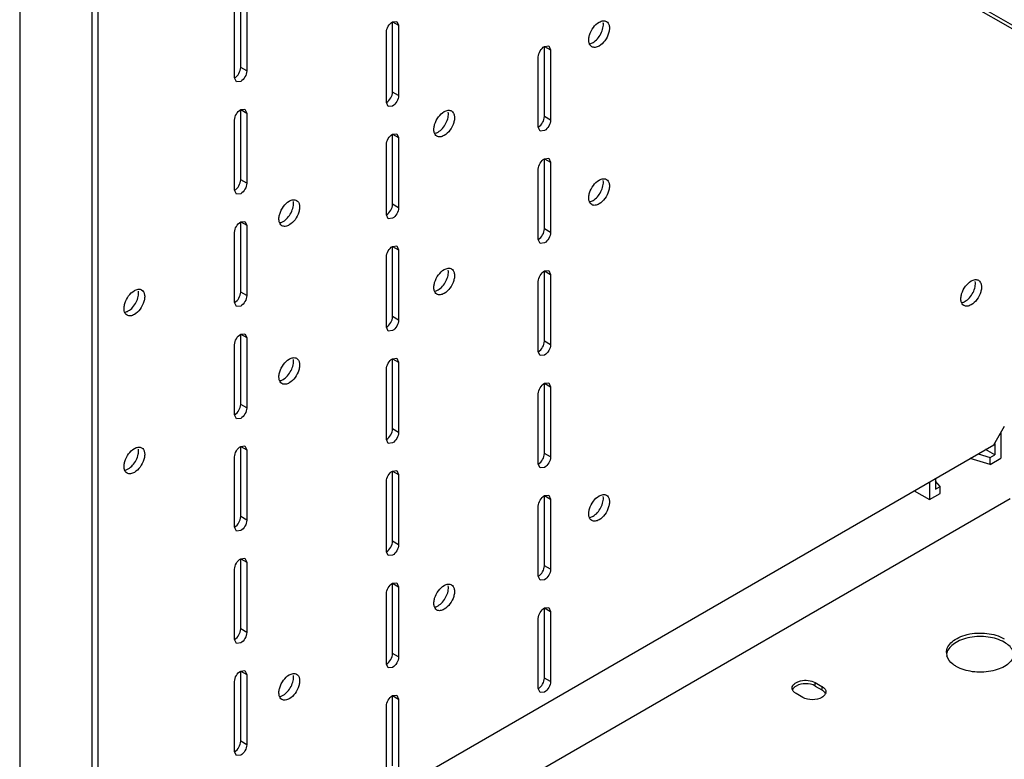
# Model space of a CAD drawing. Header units: millimetres. Extents: x 96 to 741, y 276 to 892.
# Tile 2 of 40: x 96 to 325, y 538 to 710. Entities that reach past the tile are written whole.
import ezdxf

# ---------------------------------------------------------------- set-up
doc = ezdxf.new("R2010")
doc.units = ezdxf.units.MM
doc.header["$LTSCALE"] = 75.983159
doc.layers.get('0').update_dxf_attribs({"linetype": 'CONTINUOUS'})

msp = doc.modelspace()

# ---------------------------------------------------------------- linework, layer by layer
at = {"color": 7}
for p, q in [((574.51, 565.88), (175.7, 796.13)), ((574.51, 565.06), (175.7, 795.31)), ((95.62, 764.9), (95.62, 491.57)), ((112.41, 748.98), (112.41, 495.86)), ((113.82, 748.16), (113.82, 495.04)), ((147.06, 699.17), (147.06, 715.5)), ((145.64, 696.72), (145.64, 713.05)), ((148.47, 714.68), (148.47, 698.35)), ((182.41, 709.78), (183.41, 709.88)), ((182.41, 693.45), (182.41, 709.78)), ((182.41, 709.78), (183.83, 708.97)), ((183.41, 709.88), (183.83, 708.97)), ((183.83, 708.97), (183.83, 692.64)), ((181, 691), (181, 707.33)), ((217.77, 704.07), (218.77, 704.17)), ((217.77, 687.74), (217.77, 704.07)), ((217.77, 704.07), (219.18, 703.25)), ((218.77, 704.17), (219.18, 703.25)), ((216.35, 685.29), (216.35, 701.62)), ((219.18, 703.25), (219.18, 686.92)), ((148.47, 698.35), (147.06, 699.17)), ((146.06, 695.8), (145.64, 696.72)), ((147.06, 695.9), (146.06, 695.8)), ((183.83, 692.64), (182.41, 693.45)), ((181.41, 690.09), (181, 691)), ((182.41, 690.19), (181.41, 690.09)), ((147.06, 689.37), (148.06, 689.47)), ((147.06, 673.04), (147.06, 689.37)), ((147.06, 689.37), (148.47, 688.55)), ((148.06, 689.47), (148.47, 688.55)), ((148.47, 688.55), (148.47, 672.22)), ((219.18, 686.92), (217.77, 687.74)), ((145.64, 670.59), (145.64, 686.92)), ((182.41, 683.65), (183.41, 683.75)), ((182.41, 667.32), (182.41, 683.65)), ((182.41, 683.65), (183.83, 682.84)), ((183.41, 683.75), (183.83, 682.84)), ((216.77, 684.37), (216.35, 685.29)), ((217.77, 684.47), (216.77, 684.37)), ((181, 664.88), (181, 681.21)), ((183.83, 682.84), (183.83, 666.51)), ((217.77, 677.94), (218.77, 678.04)), ((217.77, 661.61), (217.77, 677.94)), ((217.77, 677.94), (219.18, 677.12)), ((218.77, 678.04), (219.18, 677.12)), ((219.18, 677.12), (219.18, 660.79)), ((216.35, 659.16), (216.35, 675.49)), ((148.47, 672.22), (147.06, 673.04)), ((146.06, 669.68), (145.64, 670.59)), ((147.06, 669.77), (146.06, 669.68)), ((183.83, 666.51), (182.41, 667.32)), ((181.41, 663.96), (181, 664.88)), ((147.06, 663.24), (148.06, 663.34)), ((147.06, 646.91), (147.06, 663.24)), ((147.06, 663.24), (148.47, 662.43)), ((148.06, 663.34), (148.47, 662.43)), ((148.47, 662.43), (148.47, 646.1)), ((182.41, 664.06), (181.41, 663.96)), ((145.64, 644.46), (145.64, 660.79)), ((219.18, 660.79), (217.77, 661.61)), ((216.77, 658.24), (216.35, 659.16)), ((217.77, 658.34), (216.77, 658.24)), ((182.41, 657.53), (183.41, 657.63)), ((182.41, 641.2), (182.41, 657.53)), ((182.41, 657.53), (183.83, 656.71)), ((183.41, 657.63), (183.83, 656.71)), ((183.83, 656.71), (183.83, 640.38)), ((181, 638.75), (181, 655.08)), ((217.77, 651.81), (218.77, 651.91)), ((217.77, 635.48), (217.77, 651.81)), ((217.77, 651.81), (219.18, 650.99)), ((218.77, 651.91), (219.18, 650.99)), ((219.18, 650.99), (219.18, 634.66)), ((216.35, 633.03), (216.35, 649.36)), ((148.47, 646.1), (147.06, 646.91)), ((146.06, 643.55), (145.64, 644.46)), ((147.06, 643.65), (146.06, 643.55)), ((183.83, 640.38), (182.41, 641.2)), ((147.06, 637.11), (148.06, 637.21)), ((148.06, 637.21), (148.47, 636.3)), ((181.41, 637.83), (181, 638.75)), ((182.41, 637.93), (181.41, 637.83)), ((147.06, 620.78), (147.06, 637.11)), ((147.06, 637.11), (148.47, 636.3)), ((148.47, 636.3), (148.47, 619.97)), ((219.18, 634.66), (217.77, 635.48)), ((145.64, 618.33), (145.64, 634.66)), ((216.77, 632.12), (216.35, 633.03)), ((182.41, 631.4), (183.41, 631.5)), ((182.41, 615.07), (182.41, 631.4)), ((182.41, 631.4), (183.83, 630.58)), ((183.41, 631.5), (183.83, 630.58)), ((183.83, 630.58), (183.83, 614.25)), ((217.77, 632.21), (216.77, 632.12)), ((181, 612.62), (181, 628.95)), ((217.77, 625.68), (218.77, 625.78)), ((218.77, 625.78), (219.18, 624.87)), ((217.77, 609.35), (217.77, 625.68)), ((217.77, 625.68), (219.18, 624.87)), ((219.18, 624.87), (219.18, 608.54)), ((216.35, 606.9), (216.35, 623.23)), ((148.47, 619.97), (147.06, 620.78)), ((146.06, 617.42), (145.64, 618.33)), ((147.06, 617.52), (146.06, 617.42)), ((183.83, 614.25), (182.41, 615.07)), ((322.42, 611.39), (324.89, 615.68)), ((181.41, 611.7), (181, 612.62)), ((324.01, 614.15), (324.01, 608.23)), ((117.36, 493), (322.42, 611.39)), ((147.06, 610.99), (148.06, 611.09)), ((147.06, 594.66), (147.06, 610.99)), ((147.06, 610.99), (148.47, 610.17)), ((148.06, 611.09), (148.47, 610.17)), ((148.47, 610.17), (148.47, 593.84)), ((182.41, 611.8), (181.41, 611.7)), ((322.6, 609.05), (320.48, 610.27)), ((322.6, 611.7), (322.6, 609.05)), ((145.64, 592.21), (145.64, 608.54)), ((219.18, 608.54), (217.77, 609.35)), ((321.54, 606.8), (316.85, 608.18)), ((318.73, 609.26), (321.54, 608.43)), ((321.54, 608.43), (322.6, 609.05)), ((321.54, 606.8), (321.54, 608.43)), ((321.54, 606.8), (324.01, 608.23)), ((182.41, 605.27), (183.41, 605.37)), ((182.41, 588.94), (182.41, 605.27)), ((182.41, 605.27), (183.83, 604.45)), ((183.41, 605.37), (183.83, 604.45)), ((216.77, 605.99), (216.35, 606.9)), ((217.77, 606.09), (216.77, 605.99)), ((181, 586.49), (181, 602.82)), ((183.83, 604.45), (183.83, 588.12)), ((308.81, 603.53), (308.81, 601.08)), ((309.87, 601.7), (308.81, 602.9)), ((303.86, 600.68), (307.39, 598.64)), ((307.39, 602.72), (307.39, 598.64)), ((308.81, 601.08), (309.87, 601.7)), ((309.87, 600.06), (309.87, 601.7)), ((171.45, 509.54), (326.2, 598.88)), ((217.77, 599.55), (218.77, 599.65)), ((217.77, 583.22), (217.77, 599.55)), ((217.77, 599.55), (219.18, 598.74)), ((218.77, 599.65), (219.18, 598.74)), ((219.18, 598.74), (219.18, 582.41)), ((307.39, 598.64), (309.87, 600.06)), ((216.35, 580.77), (216.35, 597.11)), ((148.47, 593.84), (147.06, 594.66)), ((146.06, 591.29), (145.64, 592.21)), ((147.06, 591.39), (146.06, 591.29)), ((183.83, 588.12), (182.41, 588.94)), ((147.06, 584.86), (148.06, 584.96)), ((147.06, 568.53), (147.06, 584.86)), ((147.06, 584.86), (148.47, 584.04)), ((148.06, 584.96), (148.47, 584.04)), ((181.41, 585.58), (181, 586.49)), ((182.41, 585.67), (181.41, 585.58)), ((145.64, 566.08), (145.64, 582.41)), ((148.47, 584.04), (148.47, 567.71)), ((219.18, 582.41), (217.77, 583.22)), ((216.77, 579.86), (216.35, 580.77)), ((217.77, 579.96), (216.77, 579.86)), ((182.41, 579.14), (183.41, 579.24)), ((182.41, 562.81), (182.41, 579.14)), ((182.41, 579.14), (183.83, 578.33)), ((183.41, 579.24), (183.83, 578.33)), ((183.83, 578.33), (183.83, 562)), ((181, 560.36), (181, 576.69)), ((217.77, 573.43), (218.77, 573.53)), ((217.77, 557.1), (217.77, 573.43)), ((217.77, 573.43), (219.18, 572.61)), ((218.77, 573.53), (219.18, 572.61)), ((216.35, 554.65), (216.35, 570.98)), ((219.18, 572.61), (219.18, 556.28)), ((148.47, 567.71), (147.06, 568.53)), ((146.06, 565.16), (145.64, 566.08)), ((147.06, 565.26), (146.06, 565.16)), ((183.83, 562), (182.41, 562.81)), ((181.41, 559.45), (181, 560.36)), ((182.41, 559.55), (181.41, 559.45)), ((147.06, 558.73), (148.06, 558.83)), ((147.06, 542.4), (147.06, 558.73)), ((147.06, 558.73), (148.47, 557.91)), ((148.06, 558.83), (148.47, 557.91)), ((148.47, 557.91), (148.47, 541.58)), ((219.18, 556.28), (217.77, 557.1)), ((145.64, 539.95), (145.64, 556.28)), ((280.81, 555.24), (280.81, 556.06)), ((280.81, 556.06), (282.36, 555.16)), ((280.81, 555.24), (282.36, 554.34)), ((282.36, 555.16), (282.36, 554.34)), ((182.41, 553.01), (183.41, 553.11)), ((182.41, 536.68), (182.41, 553.01)), ((182.41, 553.01), (183.83, 552.2)), ((183.41, 553.11), (183.83, 552.2)), ((216.77, 553.73), (216.35, 554.65)), ((217.77, 553.83), (216.77, 553.73)), ((277.91, 552.59), (276.35, 553.48)), ((181, 534.23), (181, 550.56)), ((183.83, 552.2), (183.83, 535.87)), ((148.47, 541.58), (147.06, 542.4)), ((146.06, 539.04), (145.64, 539.95)), ((147.06, 539.13), (146.06, 539.04))]:
    msp.add_line(p, q, dxfattribs=at)
for centre, radius, start, end in [((314.04, 563.02), 2.7, 180.0746, 193.4123), ((314.13, 563.04), 2.79, 193.3872, 195.4796), ((276.72, 554.85), 1.31, 203.315, 210.3956), ((281.99, 552.98), 1.31, 23.1863, 30.3956), ((282.23, 553.87), 1.05, 352.9307, 359.9485)]:
    msp.add_arc(centre, radius, start, end, dxfattribs=at)
for points, knots in [([(181, 707.33), (181, 707.82), (181.33, 708.78), (181.99, 709.54), (182.41, 709.78)], [0, 0, 0, 0, 0.500002, 1, 1, 1, 1]), ([(228.8, 703.98), (228.63, 704.08), (228.32, 704.39), (228.09, 705.06), (228.08, 705.86), (228.32, 707.06), (229.05, 708.48), (229.97, 709.4), (230.5, 709.7)], [0, 0, 0, 0, 0.087137, 0.186851, 0.304531, 0.438668, 0.730083, 1, 1, 1, 1]), ([(229.08, 704.96), (229.46, 705.18), (230.17, 705.81), (230.97, 706.98), (231.45, 708.27), (231.52, 709.18), (231.45, 709.58)], [0, 0, 0, 0, 0.243001, 0.511776, 0.774045, 1, 1, 1, 1]), ([(230.5, 709.7), (230.78, 709.86), (231.34, 710.1), (231.97, 710), (232.2, 709.87)], [0, 0, 0, 0, 0.550844, 1, 1, 1, 1]), ([(232.2, 709.87), (232.37, 709.77), (232.67, 709.46), (232.9, 708.79), (232.92, 707.99), (232.67, 706.79), (231.95, 705.37), (231.02, 704.45), (230.5, 704.15)], [0, 0, 0, 0, 0.087137, 0.186851, 0.304531, 0.438668, 0.730083, 1, 1, 1, 1]), ([(216.35, 701.62), (216.35, 702.1), (216.69, 703.06), (217.35, 703.82), (217.77, 704.07)], [0, 0, 0, 0, 0.500002, 1, 1, 1, 1]), ([(228.22, 704.65), (228.29, 704.66), (228.59, 704.72), (228.88, 704.85), (229.08, 704.96)], [0, 0, 0, 0, 0.23168, 1, 1, 1, 1]), ([(230.5, 704.15), (230.22, 703.99), (229.65, 703.75), (229.03, 703.85), (228.8, 703.98)], [0, 0, 0, 0, 0.550844, 1, 1, 1, 1]), ([(145.64, 696.72), (146.06, 696.96), (146.73, 697.73), (147.06, 698.68), (147.06, 699.17)], [0, 0, 0, 0, 0.499998, 1, 1, 1, 1]), ([(148.47, 698.35), (148.47, 697.87), (148.14, 696.91), (147.48, 696.14), (147.06, 695.9)], [0, 0, 0, 0, 0.500002, 1, 1, 1, 1]), ([(181, 691), (181.42, 691.25), (182.08, 692.01), (182.41, 692.97), (182.41, 693.45)], [0, 0, 0, 0, 0.499998, 1, 1, 1, 1]), ([(183.83, 692.64), (183.83, 692.15), (183.5, 691.19), (182.83, 690.43), (182.41, 690.19)], [0, 0, 0, 0, 0.500002, 1, 1, 1, 1]), ([(145.64, 686.92), (145.64, 687.41), (145.98, 688.36), (146.64, 689.13), (147.06, 689.37)], [0, 0, 0, 0, 0.500002, 1, 1, 1, 1]), ([(192.73, 683.16), (192.56, 683.26), (192.26, 683.57), (192.03, 684.24), (192.01, 685.04), (192.26, 686.24), (192.98, 687.66), (193.91, 688.58), (194.43, 688.88)], [0, 0, 0, 0, 0.087137, 0.186851, 0.304531, 0.438668, 0.730083, 1, 1, 1, 1]), ([(193.02, 684.14), (193.4, 684.36), (194.11, 684.99), (194.9, 686.16), (195.39, 687.45), (195.46, 688.36), (195.39, 688.76)], [0, 0, 0, 0, 0.243001, 0.511776, 0.774045, 1, 1, 1, 1]), ([(194.43, 688.88), (194.72, 689.04), (195.28, 689.28), (195.9, 689.18), (196.13, 689.05)], [0, 0, 0, 0, 0.550844, 1, 1, 1, 1]), ([(196.13, 689.05), (196.3, 688.95), (196.61, 688.64), (196.84, 687.97), (196.86, 687.17), (196.61, 685.97), (195.88, 684.55), (194.96, 683.63), (194.43, 683.33)], [0, 0, 0, 0, 0.087137, 0.186851, 0.304531, 0.438668, 0.730083, 1, 1, 1, 1]), ([(216.35, 685.29), (216.77, 685.53), (217.44, 686.3), (217.77, 687.25), (217.77, 687.74)], [0, 0, 0, 0, 0.499998, 1, 1, 1, 1]), ([(219.18, 686.92), (219.18, 686.44), (218.85, 685.48), (218.19, 684.71), (217.77, 684.47)], [0, 0, 0, 0, 0.500002, 1, 1, 1, 1]), ([(181, 681.21), (181, 681.69), (181.33, 682.65), (181.99, 683.41), (182.41, 683.65)], [0, 0, 0, 0, 0.500002, 1, 1, 1, 1]), ([(192.15, 683.83), (192.22, 683.84), (192.53, 683.9), (192.81, 684.03), (193.02, 684.14)], [0, 0, 0, 0, 0.23168, 1, 1, 1, 1]), ([(194.43, 683.33), (194.15, 683.17), (193.59, 682.93), (192.96, 683.03), (192.73, 683.16)], [0, 0, 0, 0, 0.550844, 1, 1, 1, 1]), ([(216.35, 675.49), (216.35, 675.97), (216.69, 676.93), (217.35, 677.7), (217.77, 677.94)], [0, 0, 0, 0, 0.500002, 1, 1, 1, 1]), ([(145.64, 670.59), (146.06, 670.83), (146.73, 671.6), (147.06, 672.56), (147.06, 673.04)], [0, 0, 0, 0, 0.499998, 1, 1, 1, 1]), ([(148.47, 672.22), (148.47, 671.74), (148.14, 670.78), (147.48, 670.02), (147.06, 669.77)], [0, 0, 0, 0, 0.500002, 1, 1, 1, 1]), ([(228.8, 667.24), (228.63, 667.34), (228.32, 667.65), (228.09, 668.31), (228.08, 669.11), (228.32, 670.32), (229.05, 671.74), (229.97, 672.65), (230.5, 672.96)], [0, 0, 0, 0, 0.087137, 0.186851, 0.304531, 0.438668, 0.730083, 1, 1, 1, 1]), ([(229.08, 668.22), (229.46, 668.44), (230.17, 669.06), (230.97, 670.23), (231.45, 671.53), (231.52, 672.43), (231.45, 672.84)], [0, 0, 0, 0, 0.243001, 0.511776, 0.774045, 1, 1, 1, 1]), ([(230.5, 672.96), (230.78, 673.12), (231.34, 673.35), (231.97, 673.26), (232.2, 673.13)], [0, 0, 0, 0, 0.550844, 1, 1, 1, 1]), ([(232.2, 673.13), (232.37, 673.03), (232.67, 672.71), (232.9, 672.05), (232.92, 671.25), (232.67, 670.05), (231.95, 668.63), (231.02, 667.71), (230.5, 667.41)], [0, 0, 0, 0, 0.087137, 0.186851, 0.304531, 0.438668, 0.730083, 1, 1, 1, 1]), ([(156.67, 662.34), (156.5, 662.44), (156.19, 662.75), (155.97, 663.42), (155.95, 664.21), (156.2, 665.42), (156.92, 666.84), (157.85, 667.76), (158.37, 668.06)], [0, 0, 0, 0, 0.087137, 0.186851, 0.304531, 0.438668, 0.730083, 1, 1, 1, 1]), ([(156.96, 663.32), (157.34, 663.54), (158.05, 664.17), (158.84, 665.34), (159.33, 666.63), (159.39, 667.53), (159.33, 667.94)], [0, 0, 0, 0, 0.243001, 0.511776, 0.774045, 1, 1, 1, 1]), ([(158.37, 668.06), (158.65, 668.22), (159.22, 668.46), (159.84, 668.36), (160.07, 668.23)], [0, 0, 0, 0, 0.550844, 1, 1, 1, 1]), ([(160.07, 668.23), (160.24, 668.13), (160.55, 667.82), (160.77, 667.15), (160.79, 666.35), (160.55, 665.15), (159.82, 663.73), (158.9, 662.81), (158.37, 662.51)], [0, 0, 0, 0, 0.087137, 0.186851, 0.304531, 0.438668, 0.730083, 1, 1, 1, 1]), ([(181, 664.88), (181.42, 665.12), (182.08, 665.88), (182.41, 666.84), (182.41, 667.32)], [0, 0, 0, 0, 0.499998, 1, 1, 1, 1]), ([(228.22, 667.91), (228.29, 667.92), (228.59, 667.98), (228.88, 668.1), (229.08, 668.22)], [0, 0, 0, 0, 0.23168, 1, 1, 1, 1]), ([(230.5, 667.41), (230.22, 667.24), (229.65, 667.01), (229.03, 667.1), (228.8, 667.24)], [0, 0, 0, 0, 0.550844, 1, 1, 1, 1]), ([(183.83, 666.51), (183.83, 666.02), (183.5, 665.07), (182.83, 664.3), (182.41, 664.06)], [0, 0, 0, 0, 0.500002, 1, 1, 1, 1]), ([(145.64, 660.79), (145.64, 661.28), (145.98, 662.23), (146.64, 663), (147.06, 663.24)], [0, 0, 0, 0, 0.500002, 1, 1, 1, 1]), ([(156.09, 663.01), (156.16, 663.02), (156.47, 663.08), (156.75, 663.21), (156.96, 663.32)], [0, 0, 0, 0, 0.23168, 1, 1, 1, 1]), ([(158.37, 662.51), (158.09, 662.35), (157.53, 662.11), (156.9, 662.21), (156.67, 662.34)], [0, 0, 0, 0, 0.550844, 1, 1, 1, 1]), ([(216.35, 659.16), (216.77, 659.4), (217.44, 660.17), (217.77, 661.12), (217.77, 661.61)], [0, 0, 0, 0, 0.499998, 1, 1, 1, 1]), ([(219.18, 660.79), (219.18, 660.31), (218.85, 659.35), (218.19, 658.59), (217.77, 658.34)], [0, 0, 0, 0, 0.500002, 1, 1, 1, 1]), ([(181, 655.08), (181, 655.56), (181.33, 656.52), (181.99, 657.28), (182.41, 657.53)], [0, 0, 0, 0, 0.500002, 1, 1, 1, 1]), ([(192.73, 646.42), (192.56, 646.52), (192.26, 646.83), (192.03, 647.49), (192.01, 648.29), (192.26, 649.5), (192.98, 650.92), (193.91, 651.83), (194.43, 652.14)], [0, 0, 0, 0, 0.087137, 0.186851, 0.304531, 0.438668, 0.730083, 1, 1, 1, 1]), ([(193.02, 647.4), (193.4, 647.62), (194.11, 648.24), (194.9, 649.41), (195.39, 650.71), (195.46, 651.61), (195.39, 652.02)], [0, 0, 0, 0, 0.243001, 0.511776, 0.774045, 1, 1, 1, 1]), ([(194.43, 652.14), (194.72, 652.3), (195.28, 652.53), (195.9, 652.44), (196.13, 652.31)], [0, 0, 0, 0, 0.550844, 1, 1, 1, 1]), ([(196.13, 652.31), (196.3, 652.21), (196.61, 651.89), (196.84, 651.23), (196.86, 650.43), (196.61, 649.22), (195.88, 647.81), (194.96, 646.89), (194.43, 646.59)], [0, 0, 0, 0, 0.087137, 0.186851, 0.304531, 0.438668, 0.730083, 1, 1, 1, 1]), ([(216.35, 649.36), (216.35, 649.85), (216.69, 650.8), (217.35, 651.57), (217.77, 651.81)], [0, 0, 0, 0, 0.500002, 1, 1, 1, 1]), ([(315.42, 643.76), (315.25, 643.86), (314.94, 644.17), (314.71, 644.84), (314.7, 645.64), (314.94, 646.84), (315.67, 648.26), (316.59, 649.18), (317.12, 649.48)], [0, 0, 0, 0, 0.087137, 0.186851, 0.304531, 0.438668, 0.730083, 1, 1, 1, 1]), ([(315.7, 644.75), (316.08, 644.97), (316.79, 645.59), (317.59, 646.76), (318.07, 648.05), (318.14, 648.96), (318.07, 649.36)], [0, 0, 0, 0, 0.243001, 0.511776, 0.774045, 1, 1, 1, 1]), ([(317.12, 649.48), (317.4, 649.65), (317.96, 649.88), (318.59, 649.78), (318.82, 649.65)], [0, 0, 0, 0, 0.550844, 1, 1, 1, 1]), ([(318.82, 649.65), (318.99, 649.55), (319.29, 649.24), (319.52, 648.57), (319.54, 647.78), (319.29, 646.57), (318.57, 645.15), (317.64, 644.23), (317.12, 643.93)], [0, 0, 0, 0, 0.087137, 0.186851, 0.304531, 0.438668, 0.730083, 1, 1, 1, 1]), ([(120.61, 641.52), (120.44, 641.62), (120.13, 641.93), (119.91, 642.59), (119.89, 643.39), (120.14, 644.6), (120.86, 646.02), (121.78, 646.94), (122.31, 647.24)], [0, 0, 0, 0, 0.087137, 0.186851, 0.304531, 0.438668, 0.730083, 1, 1, 1, 1]), ([(120.9, 642.5), (121.28, 642.72), (121.99, 643.34), (122.78, 644.52), (123.26, 645.81), (123.33, 646.71), (123.26, 647.12)], [0, 0, 0, 0, 0.243001, 0.511776, 0.774045, 1, 1, 1, 1]), ([(122.31, 647.24), (122.59, 647.4), (123.15, 647.64), (123.78, 647.54), (124.01, 647.41)], [0, 0, 0, 0, 0.550844, 1, 1, 1, 1]), ([(124.01, 647.41), (124.18, 647.31), (124.49, 646.99), (124.71, 646.33), (124.73, 645.53), (124.48, 644.33), (123.76, 642.91), (122.84, 641.99), (122.31, 641.69)], [0, 0, 0, 0, 0.087137, 0.186851, 0.304531, 0.438668, 0.730083, 1, 1, 1, 1]), ([(145.64, 644.46), (146.06, 644.71), (146.73, 645.47), (147.06, 646.43), (147.06, 646.91)], [0, 0, 0, 0, 0.499998, 1, 1, 1, 1]), ([(192.15, 647.09), (192.22, 647.1), (192.53, 647.16), (192.81, 647.28), (193.02, 647.4)], [0, 0, 0, 0, 0.23168, 1, 1, 1, 1]), ([(194.43, 646.59), (194.15, 646.42), (193.59, 646.19), (192.96, 646.28), (192.73, 646.42)], [0, 0, 0, 0, 0.550844, 1, 1, 1, 1]), ([(148.47, 646.1), (148.47, 645.61), (148.14, 644.65), (147.48, 643.89), (147.06, 643.65)], [0, 0, 0, 0, 0.500002, 1, 1, 1, 1]), ([(314.84, 644.43), (314.91, 644.44), (315.21, 644.5), (315.5, 644.63), (315.7, 644.75)], [0, 0, 0, 0, 0.23168, 1, 1, 1, 1]), ([(120.03, 642.19), (120.1, 642.2), (120.4, 642.26), (120.69, 642.39), (120.9, 642.5)], [0, 0, 0, 0, 0.23168, 1, 1, 1, 1]), ([(317.12, 643.93), (316.84, 643.77), (316.27, 643.53), (315.65, 643.63), (315.42, 643.76)], [0, 0, 0, 0, 0.550844, 1, 1, 1, 1]), ([(122.31, 641.69), (122.03, 641.52), (121.47, 641.29), (120.84, 641.39), (120.61, 641.52)], [0, 0, 0, 0, 0.550844, 1, 1, 1, 1]), ([(181, 638.75), (181.42, 638.99), (182.08, 639.75), (182.41, 640.71), (182.41, 641.2)], [0, 0, 0, 0, 0.499998, 1, 1, 1, 1]), ([(183.83, 640.38), (183.83, 639.9), (183.5, 638.94), (182.83, 638.17), (182.41, 637.93)], [0, 0, 0, 0, 0.500002, 1, 1, 1, 1]), ([(145.64, 634.66), (145.64, 635.15), (145.98, 636.11), (146.64, 636.87), (147.06, 637.11)], [0, 0, 0, 0, 0.500002, 1, 1, 1, 1]), ([(216.35, 633.03), (216.77, 633.27), (217.44, 634.04), (217.77, 635), (217.77, 635.48)], [0, 0, 0, 0, 0.499998, 1, 1, 1, 1]), ([(219.18, 634.66), (219.18, 634.18), (218.85, 633.22), (218.19, 632.46), (217.77, 632.21)], [0, 0, 0, 0, 0.500002, 1, 1, 1, 1]), ([(156.67, 625.6), (156.5, 625.69), (156.19, 626.01), (155.97, 626.67), (155.95, 627.47), (156.2, 628.68), (156.92, 630.09), (157.85, 631.01), (158.37, 631.32)], [0, 0, 0, 0, 0.087137, 0.186851, 0.304531, 0.438668, 0.730083, 1, 1, 1, 1]), ([(156.96, 626.58), (157.34, 626.8), (158.05, 627.42), (158.84, 628.59), (159.33, 629.89), (159.39, 630.79), (159.33, 631.2)], [0, 0, 0, 0, 0.243001, 0.511776, 0.774045, 1, 1, 1, 1]), ([(158.37, 631.32), (158.65, 631.48), (159.22, 631.71), (159.84, 631.62), (160.07, 631.49)], [0, 0, 0, 0, 0.550844, 1, 1, 1, 1]), ([(160.07, 631.49), (160.24, 631.39), (160.55, 631.07), (160.77, 630.41), (160.79, 629.61), (160.55, 628.4), (159.82, 626.99), (158.9, 626.07), (158.37, 625.76)], [0, 0, 0, 0, 0.087137, 0.186851, 0.304531, 0.438668, 0.730083, 1, 1, 1, 1]), ([(181, 628.95), (181, 629.43), (181.33, 630.39), (181.99, 631.16), (182.41, 631.4)], [0, 0, 0, 0, 0.500002, 1, 1, 1, 1]), ([(156.09, 626.27), (156.16, 626.28), (156.47, 626.34), (156.75, 626.46), (156.96, 626.58)], [0, 0, 0, 0, 0.23168, 1, 1, 1, 1]), ([(158.37, 625.76), (158.09, 625.6), (157.53, 625.37), (156.9, 625.46), (156.67, 625.6)], [0, 0, 0, 0, 0.550844, 1, 1, 1, 1]), ([(216.35, 623.23), (216.35, 623.72), (216.69, 624.67), (217.35, 625.44), (217.77, 625.68)], [0, 0, 0, 0, 0.500002, 1, 1, 1, 1]), ([(145.64, 618.33), (146.06, 618.58), (146.73, 619.34), (147.06, 620.3), (147.06, 620.78)], [0, 0, 0, 0, 0.499998, 1, 1, 1, 1]), ([(148.47, 619.97), (148.47, 619.48), (148.14, 618.53), (147.48, 617.76), (147.06, 617.52)], [0, 0, 0, 0, 0.500002, 1, 1, 1, 1]), ([(181, 612.62), (181.42, 612.86), (182.08, 613.63), (182.41, 614.58), (182.41, 615.07)], [0, 0, 0, 0, 0.499998, 1, 1, 1, 1]), ([(183.83, 614.25), (183.83, 613.77), (183.5, 612.81), (182.83, 612.04), (182.41, 611.8)], [0, 0, 0, 0, 0.500002, 1, 1, 1, 1]), ([(120.61, 604.78), (120.44, 604.87), (120.13, 605.19), (119.91, 605.85), (119.89, 606.65), (120.14, 607.86), (120.86, 609.27), (121.78, 610.19), (122.31, 610.5)], [0, 0, 0, 0, 0.087137, 0.186851, 0.304531, 0.438668, 0.730083, 1, 1, 1, 1]), ([(120.9, 605.76), (121.28, 605.98), (121.99, 606.6), (122.78, 607.77), (123.26, 609.07), (123.33, 609.97), (123.26, 610.38)], [0, 0, 0, 0, 0.243001, 0.511776, 0.774045, 1, 1, 1, 1]), ([(122.31, 610.5), (122.59, 610.66), (123.15, 610.89), (123.78, 610.8), (124.01, 610.66)], [0, 0, 0, 0, 0.550844, 1, 1, 1, 1]), ([(124.01, 610.66), (124.18, 610.57), (124.49, 610.25), (124.71, 609.59), (124.73, 608.79), (124.48, 607.58), (123.76, 606.17), (122.84, 605.25), (122.31, 604.94)], [0, 0, 0, 0, 0.087137, 0.186851, 0.304531, 0.438668, 0.730083, 1, 1, 1, 1]), ([(145.64, 608.54), (145.64, 609.02), (145.98, 609.98), (146.64, 610.74), (147.06, 610.99)], [0, 0, 0, 0, 0.500002, 1, 1, 1, 1]), ([(216.35, 606.9), (216.77, 607.15), (217.44, 607.91), (217.77, 608.87), (217.77, 609.35)], [0, 0, 0, 0, 0.499998, 1, 1, 1, 1]), ([(219.18, 608.54), (219.18, 608.05), (218.85, 607.09), (218.19, 606.33), (217.77, 606.09)], [0, 0, 0, 0, 0.500002, 1, 1, 1, 1]), ([(120.03, 605.45), (120.1, 605.46), (120.4, 605.52), (120.69, 605.64), (120.9, 605.76)], [0, 0, 0, 0, 0.23168, 1, 1, 1, 1]), ([(181, 602.82), (181, 603.31), (181.33, 604.26), (181.99, 605.03), (182.41, 605.27)], [0, 0, 0, 0, 0.500002, 1, 1, 1, 1]), ([(122.31, 604.94), (122.03, 604.78), (121.47, 604.55), (120.84, 604.64), (120.61, 604.78)], [0, 0, 0, 0, 0.550844, 1, 1, 1, 1]), ([(216.35, 597.11), (216.35, 597.59), (216.69, 598.55), (217.35, 599.31), (217.77, 599.55)], [0, 0, 0, 0, 0.500002, 1, 1, 1, 1]), ([(228.8, 593.75), (228.63, 593.85), (228.32, 594.16), (228.09, 594.83), (228.08, 595.63), (228.32, 596.83), (229.05, 598.25), (229.97, 599.17), (230.5, 599.47)], [0, 0, 0, 0, 0.087137, 0.186851, 0.304531, 0.438668, 0.730083, 1, 1, 1, 1]), ([(229.08, 594.74), (229.46, 594.96), (230.17, 595.58), (230.97, 596.75), (231.45, 598.04), (231.52, 598.95), (231.45, 599.35)], [0, 0, 0, 0, 0.243001, 0.511776, 0.774045, 1, 1, 1, 1]), ([(230.5, 599.47), (230.78, 599.64), (231.34, 599.87), (231.97, 599.77), (232.2, 599.64)], [0, 0, 0, 0, 0.550844, 1, 1, 1, 1]), ([(232.2, 599.64), (232.37, 599.54), (232.67, 599.23), (232.9, 598.56), (232.92, 597.77), (232.67, 596.56), (231.95, 595.14), (231.02, 594.22), (230.5, 593.92)], [0, 0, 0, 0, 0.087137, 0.186851, 0.304531, 0.438668, 0.730083, 1, 1, 1, 1]), ([(145.64, 592.21), (146.06, 592.45), (146.73, 593.21), (147.06, 594.17), (147.06, 594.66)], [0, 0, 0, 0, 0.499998, 1, 1, 1, 1]), ([(148.47, 593.84), (148.47, 593.36), (148.14, 592.4), (147.48, 591.63), (147.06, 591.39)], [0, 0, 0, 0, 0.500002, 1, 1, 1, 1]), ([(228.22, 594.42), (228.29, 594.43), (228.59, 594.49), (228.88, 594.62), (229.08, 594.74)], [0, 0, 0, 0, 0.23168, 1, 1, 1, 1]), ([(230.5, 593.92), (230.22, 593.76), (229.65, 593.52), (229.03, 593.62), (228.8, 593.75)], [0, 0, 0, 0, 0.550844, 1, 1, 1, 1]), ([(181, 586.49), (181.42, 586.73), (182.08, 587.5), (182.41, 588.46), (182.41, 588.94)], [0, 0, 0, 0, 0.499998, 1, 1, 1, 1]), ([(183.83, 588.12), (183.83, 587.64), (183.5, 586.68), (182.83, 585.92), (182.41, 585.67)], [0, 0, 0, 0, 0.500002, 1, 1, 1, 1]), ([(145.64, 582.41), (145.64, 582.89), (145.98, 583.85), (146.64, 584.62), (147.06, 584.86)], [0, 0, 0, 0, 0.500002, 1, 1, 1, 1]), ([(216.35, 580.77), (216.77, 581.02), (217.44, 581.78), (217.77, 582.74), (217.77, 583.22)], [0, 0, 0, 0, 0.499998, 1, 1, 1, 1]), ([(219.18, 582.41), (219.18, 581.92), (218.85, 580.97), (218.19, 580.2), (217.77, 579.96)], [0, 0, 0, 0, 0.500002, 1, 1, 1, 1]), ([(181, 576.69), (181, 577.18), (181.33, 578.13), (181.99, 578.9), (182.41, 579.14)], [0, 0, 0, 0, 0.500002, 1, 1, 1, 1]), ([(192.73, 572.93), (192.56, 573.03), (192.26, 573.34), (192.03, 574.01), (192.01, 574.81), (192.26, 576.01), (192.98, 577.43), (193.91, 578.35), (194.43, 578.65)], [0, 0, 0, 0, 0.087137, 0.186851, 0.304531, 0.438668, 0.730083, 1, 1, 1, 1]), ([(193.02, 573.92), (193.4, 574.14), (194.11, 574.76), (194.9, 575.93), (195.39, 577.22), (195.46, 578.13), (195.39, 578.53)], [0, 0, 0, 0, 0.243001, 0.511776, 0.774045, 1, 1, 1, 1]), ([(194.43, 578.65), (194.72, 578.81), (195.28, 579.05), (195.9, 578.95), (196.13, 578.82)], [0, 0, 0, 0, 0.550844, 1, 1, 1, 1]), ([(196.13, 578.82), (196.3, 578.72), (196.61, 578.41), (196.84, 577.74), (196.86, 576.95), (196.61, 575.74), (195.88, 574.32), (194.96, 573.4), (194.43, 573.1)], [0, 0, 0, 0, 0.087137, 0.186851, 0.304531, 0.438668, 0.730083, 1, 1, 1, 1]), ([(192.15, 573.6), (192.22, 573.61), (192.53, 573.67), (192.81, 573.8), (193.02, 573.92)], [0, 0, 0, 0, 0.23168, 1, 1, 1, 1]), ([(194.43, 573.1), (194.15, 572.94), (193.59, 572.7), (192.96, 572.8), (192.73, 572.93)], [0, 0, 0, 0, 0.550844, 1, 1, 1, 1]), ([(216.35, 570.98), (216.35, 571.46), (216.69, 572.42), (217.35, 573.18), (217.77, 573.43)], [0, 0, 0, 0, 0.500002, 1, 1, 1, 1]), ([(145.64, 566.08), (146.06, 566.32), (146.73, 567.09), (147.06, 568.04), (147.06, 568.53)], [0, 0, 0, 0, 0.499998, 1, 1, 1, 1]), ([(148.47, 567.71), (148.47, 567.23), (148.14, 566.27), (147.48, 565.5), (147.06, 565.26)], [0, 0, 0, 0, 0.500002, 1, 1, 1, 1]), ([(311.34, 563.02), (311.34, 563.47), (311.61, 564.46), (312.69, 565.68), (314.27, 566.65), (316.99, 567.55), (320.68, 567.74), (323.6, 566.95), (324.82, 566.24)], [0, 0, 0, 0, 0.087138, 0.186845, 0.30452, 0.438654, 0.730092, 1, 1, 1, 1]), ([(324.82, 565.42), (323.69, 566.08), (320.98, 566.86), (317.52, 566.79), (314.89, 566.07), (312.88, 565.09), (311.69, 563.84), (311.44, 562.91)], [0, 0, 0, 0, 0.263318, 0.550252, 0.685648, 0.807393, 1, 1, 1, 1]), ([(327.04, 562.91), (326.97, 563.16), (326.52, 564.21), (325.59, 564.98), (324.82, 565.42)], [0, 0, 0, 0, 0.221513, 1, 1, 1, 1]), ([(181, 560.36), (181.42, 560.61), (182.08, 561.37), (182.41, 562.33), (182.41, 562.81)], [0, 0, 0, 0, 0.499998, 1, 1, 1, 1]), ([(183.83, 562), (183.83, 561.51), (183.5, 560.55), (182.83, 559.79), (182.41, 559.55)], [0, 0, 0, 0, 0.500002, 1, 1, 1, 1]), ([(313.65, 559.79), (313.37, 559.95), (312.44, 560.57), (311.65, 561.52), (311.44, 562.3)], [0, 0, 0, 0, 0.285896, 1, 1, 1, 1]), ([(327.04, 562.3), (326.79, 561.38), (325.59, 560.12), (323.59, 559.14), (320.95, 558.42), (317.49, 558.36), (314.79, 559.14), (313.65, 559.79)], [0, 0, 0, 0, 0.192651, 0.314407, 0.4498, 0.736712, 1, 1, 1, 1]), ([(145.64, 556.28), (145.64, 556.77), (145.98, 557.72), (146.64, 558.49), (147.06, 558.73)], [0, 0, 0, 0, 0.500002, 1, 1, 1, 1]), ([(156.67, 552.11), (156.5, 552.21), (156.19, 552.52), (155.97, 553.19), (155.95, 553.99), (156.2, 555.19), (156.92, 556.61), (157.85, 557.53), (158.37, 557.83)], [0, 0, 0, 0, 0.087137, 0.186851, 0.304531, 0.438668, 0.730083, 1, 1, 1, 1]), ([(156.96, 553.1), (157.34, 553.32), (158.05, 553.94), (158.84, 555.11), (159.33, 556.4), (159.39, 557.31), (159.33, 557.71)], [0, 0, 0, 0, 0.243001, 0.511776, 0.774045, 1, 1, 1, 1]), ([(158.37, 557.83), (158.65, 557.99), (159.22, 558.23), (159.84, 558.13), (160.07, 558)], [0, 0, 0, 0, 0.550844, 1, 1, 1, 1]), ([(160.07, 558), (160.24, 557.9), (160.55, 557.59), (160.77, 556.92), (160.79, 556.12), (160.55, 554.92), (159.82, 553.5), (158.9, 552.58), (158.37, 552.28)], [0, 0, 0, 0, 0.087137, 0.186851, 0.304531, 0.438668, 0.730083, 1, 1, 1, 1]), ([(216.35, 554.65), (216.77, 554.89), (217.44, 555.65), (217.77, 556.61), (217.77, 557.1)], [0, 0, 0, 0, 0.499998, 1, 1, 1, 1]), ([(219.18, 556.28), (219.18, 555.8), (218.85, 554.84), (218.19, 554.07), (217.77, 553.83)], [0, 0, 0, 0, 0.500002, 1, 1, 1, 1]), ([(275.43, 554.77), (275.43, 555.15), (275.82, 555.76), (276.6, 556.21), (277.68, 556.58), (279.15, 556.65), (280.32, 556.34), (280.81, 556.06)], [0, 0, 0, 0, 0.183273, 0.301454, 0.436177, 0.728863, 1, 1, 1, 1]), ([(276.36, 555.24), (276.26, 555.19), (275.93, 554.97), (275.64, 554.65), (275.52, 554.39)], [0, 0, 0, 0, 0.281286, 1, 1, 1, 1]), ([(280.81, 555.24), (280.15, 555.62), (278.59, 555.92), (277.02, 555.62), (276.36, 555.24)], [0, 0, 0, 0, 0.499767, 1, 1, 1, 1]), ([(282.36, 555.16), (282.42, 555.12), (282.64, 554.99), (282.84, 554.82), (282.96, 554.68)], [0, 0, 0, 0, 0.266507, 1, 1, 1, 1]), ([(156.09, 552.78), (156.16, 552.79), (156.47, 552.85), (156.75, 552.98), (156.96, 553.1)], [0, 0, 0, 0, 0.23168, 1, 1, 1, 1]), ([(181, 550.56), (181, 551.05), (181.33, 552.01), (181.99, 552.77), (182.41, 553.01)], [0, 0, 0, 0, 0.500002, 1, 1, 1, 1]), ([(276.35, 553.48), (276.27, 553.53), (275.98, 553.72), (275.72, 553.97), (275.6, 554.19)], [0, 0, 0, 0, 0.27473, 1, 1, 1, 1]), ([(282.37, 552.59), (281.71, 552.21), (280.14, 551.9), (278.57, 552.2), (277.91, 552.59)], [0, 0, 0, 0, 0.499703, 1, 1, 1, 1]), ([(283.12, 553.64), (283.08, 553.7), (282.88, 553.99), (282.59, 554.21), (282.36, 554.34)], [0, 0, 0, 0, 0.227421, 1, 1, 1, 1]), ([(283.19, 553.43), (283.16, 553.35), (282.96, 553), (282.64, 552.74), (282.37, 552.59)], [0, 0, 0, 0, 0.224035, 1, 1, 1, 1]), ([(282.96, 554.68), (283.01, 554.62), (283.19, 554.38), (283.29, 554.08), (283.29, 553.87)], [0, 0, 0, 0, 0.27151, 1, 1, 1, 1]), ([(158.37, 552.28), (158.09, 552.12), (157.53, 551.88), (156.9, 551.98), (156.67, 552.11)], [0, 0, 0, 0, 0.550844, 1, 1, 1, 1]), ([(145.64, 539.95), (146.06, 540.19), (146.73, 540.96), (147.06, 541.92), (147.06, 542.4)], [0, 0, 0, 0, 0.499998, 1, 1, 1, 1]), ([(148.47, 541.58), (148.47, 541.1), (148.14, 540.14), (147.48, 539.38), (147.06, 539.13)], [0, 0, 0, 0, 0.500002, 1, 1, 1, 1])]:
    msp.add_open_spline(points, degree=3, knots=knots, dxfattribs=at)
for points in [[(275.52, 554.33), (275.46, 554.47), (275.43, 554.62), (275.43, 554.77)], [(283.28, 553.74), (283.26, 553.64), (283.23, 553.53), (283.19, 553.43)]]:
    msp.add_open_spline(points, degree=3, dxfattribs=at)

doc.saveas('drawing.dxf')
